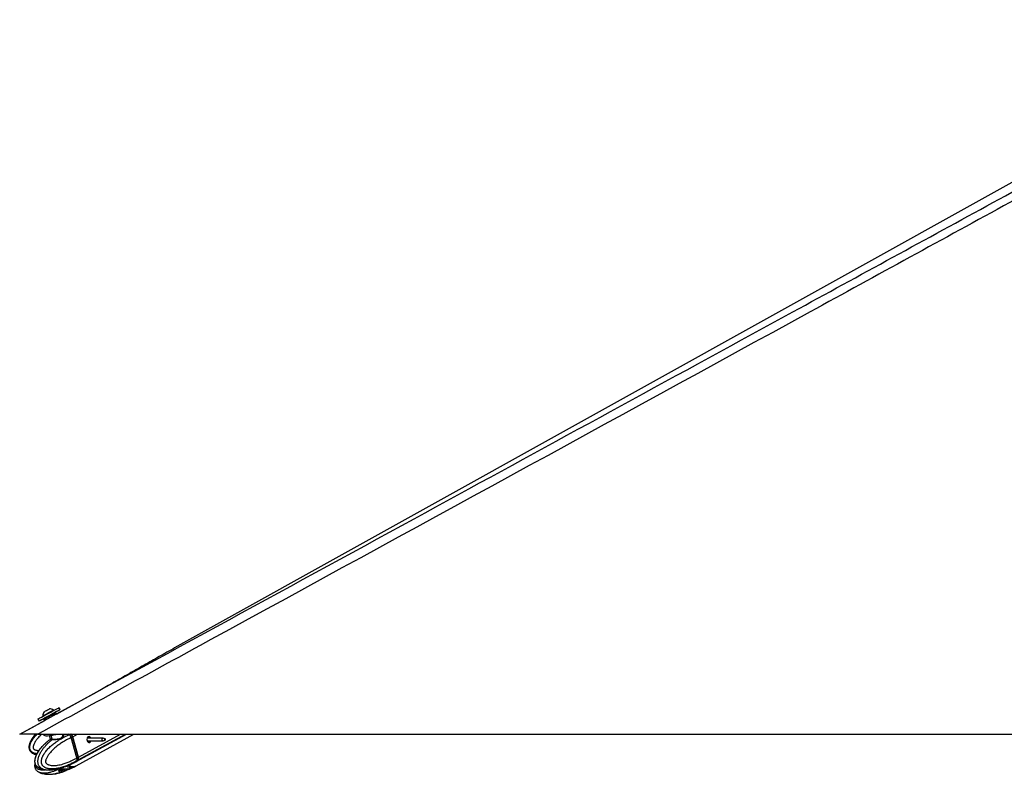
# Model space of a CAD drawing. Header units: millimetres. Extents: x 20 to 19889, y 40 to 15516.
# Tile 78 of 115: x 12700 to 14248, y 6549 to 7736. Entities that reach past the tile are written whole.
import ezdxf

# ---------------------------------------------------------------- set-up
doc = ezdxf.new("R2010")
doc.units = ezdxf.units.MM
doc.header["$LTSCALE"] = 2

msp = doc.modelspace()

# ---------------------------------------------------------------- linework, layer by layer
at = {"color": 7, "linetype": 'Continuous', "lineweight": 25}
for p, q in [((14701.56, 7725.2), (12943.57, 6747.85)), ((12757.74, 6644.01), (12826.15, 6681.36)), ((12751.74, 6644.58), (12755.25, 6646.49)), ((12753.57, 6649.59), (12753.22, 6650.24)), ((12756.61, 6646.09), (12757.74, 6644.01)), ((12763.42, 6650.93), (12761.75, 6654.01)), ((12699.97, 6612.47), (12739.31, 6633.95)), ((12728.72, 6636.06), (12730.39, 6632.98)), ((12736.52, 6641.16), (12736.88, 6640.51)), ((12739.31, 6633.95), (12738.16, 6636.06)), ((12738.56, 6637.42), (12742.07, 6639.33)), ((12728.72, 6612.47), (15268.62, 6612.47)), ((12737.17, 6612.47), (12737.4, 6611.63)), ((12767.77, 6611.64), (12767.55, 6612.47)), ((12788.83, 6569.31), (12867.8, 6612.47)), ((12788.87, 6562.64), (12879.59, 6612.47)), ((12746.46, 6609.98), (12747.89, 6604.73)), ((12777.82, 6611.54), (12777.96, 6611.59)), ((12782.99, 6608.07), (12780.91, 6606.93)), ((12780.91, 6606.93), (12780.91, 6606.93)), ((12789.66, 6574.9), (12780.91, 6606.93)), ((12791.74, 6576.03), (12782.99, 6608.07)), ((12791.9, 6576.19), (12783.14, 6608.23)), ((12792.3, 6576.34), (12783.55, 6608.38)), ((12831.05, 6606.07), (12806.01, 6606.07)), ((12806.01, 6601.71), (12831.05, 6601.71)), ((12834.33, 6604.87), (12831.47, 6605.99)), ((12831.47, 6601.79), (12834.33, 6602.92)), ((12778.98, 6564.29), (12786.2, 6567.87)), ((12786.2, 6567.86), (12788.36, 6569.05)), ((12789.22, 6570.37), (12789.09, 6570.29)), ((12791.21, 6571.45), (12789.22, 6570.37)), ((12789.66, 6574.9), (12789.67, 6574.89)), ((12789.67, 6574.89), (12791.74, 6576.03)), ((12766.17, 6557.32), (12762.08, 6555.64)), ((12762.91, 6555.98), (12763.54, 6555.58)), ((12763.54, 6555.58), (12772.02, 6557.2)), ((12766.26, 6557.34), (12765.99, 6557.38)), ((12771.12, 6561.04), (12769.15, 6560.31)), ((12778.18, 6564.02), (12774.08, 6562.35)), ((12778.18, 6557.29), (12774.08, 6555.61)), ((12776.86, 6557.67), (12781.3, 6559.98)), ((12778.56, 6557.45), (12778.18, 6557.29)), ((12778.99, 6557.59), (12786.23, 6561.19)), ((12779.15, 6564.32), (12779.11, 6564.3)), ((12783.55, 6561.21), (12781.3, 6559.98)), ((12786.23, 6561.19), (12788.39, 6562.37))]:
    msp.add_line(p, q, dxfattribs=at)
at = {"color": 8, "linetype": 'Continuous', "lineweight": 25}
for p, q in [((12777.96, 6611.59), (12779.56, 6612.47)), ((12783.55, 6608.38), (12791.03, 6612.47)), ((12791.74, 6571.74), (12866.25, 6612.47)), ((12792.3, 6576.34), (12858.41, 6612.47)), ((12750.85, 6604.59), (12749.28, 6610.34)), ((12807.18, 6607.92), (12807.73, 6608.22)), ((12761.29, 6554.89), (12761.44, 6554.33)), ((12763.3, 6552.63), (12762.46, 6555.8)), ((12764.76, 6555.81), (12765.62, 6552.62)), ((12771.12, 6554.31), (12770.42, 6556.89)), ((12773.55, 6557.49), (12774.08, 6555.61))]:
    msp.add_line(p, q, dxfattribs=at)
at = {"color": 7, "linetype": 'Continuous', "lineweight": 25, "flags": 128}
for points in [[(12728.72, 6636.06), (12728.73, 6636.06), (12729.18, 6636.32), (12730.26, 6636.9), (12731.9, 6637.8), (12734.06, 6638.98), (12736.65, 6640.39), (12739.57, 6641.97), (12742.7, 6643.68), (12745.93, 6645.44), (12749.14, 6647.18), (12752.2, 6648.84), (12754.98, 6650.35), (12757.4, 6651.66), (12759.35, 6652.71), (12760.75, 6653.47), (12761.56, 6653.91), (12761.75, 6654.01)], [(12738.73, 6637.49), (12737.16, 6636.64), (12734.74, 6635.33), (12732.8, 6634.28), (12731.39, 6633.52), (12730.58, 6633.08), (12730.4, 6632.99), (12730.86, 6633.24), (12731.93, 6633.83), (12733.57, 6634.73), (12735.73, 6635.9), (12738.32, 6637.31), (12741.24, 6638.9), (12744.37, 6640.61), (12747.61, 6642.36), (12750.81, 6644.1), (12753.87, 6645.76), (12756.66, 6647.28), (12759.07, 6648.59), (12761.02, 6649.64), (12762.42, 6650.4), (12763.23, 6650.83), (12763.41, 6650.93), (12762.96, 6650.67), (12761.89, 6650.09), (12760.24, 6649.19), (12758.08, 6648.01), (12755.49, 6646.6), (12755.46, 6646.58)], [(12736.52, 6641.16), (12736.68, 6641.25), (12737.41, 6641.65), (12738.7, 6642.35), (12740.44, 6643.3), (12742.51, 6644.43), (12744.76, 6645.65), (12747.02, 6646.88), (12749.11, 6648.02), (12750.9, 6648.98), (12752.23, 6649.71), (12753.02, 6650.13), (12753.22, 6650.24)], [(12738.43, 6647.6), (12738.64, 6647.71), (12739.43, 6648.14), (12740.7, 6648.83), (12742.27, 6649.69), (12743.89, 6650.57), (12745.31, 6651.34), (12746.32, 6651.89), (12746.77, 6652.13), (12746.78, 6652.13)], [(12737.4, 6611.63), (12737.41, 6611.59), (12738.03, 6610.79), (12739.33, 6610.22), (12741.25, 6609.89), (12743.71, 6609.81), (12746.63, 6610), (12749.9, 6610.44), (12753.38, 6611.11), (12756.94, 6612), (12758.68, 6612.5)], [(12782.97, 6608.29), (12783.04, 6608.28), (12783.09, 6608.27), (12783.13, 6608.25), (12783.14, 6608.23)], [(12807.81, 6608.37), (12806.69, 6607.37), (12805.93, 6605.83), (12805.64, 6604.01), (12805.87, 6602.16), (12806.58, 6600.58), (12807.66, 6599.5), (12808.95, 6599.09), (12810.26, 6599.42), (12811.37, 6600.42), (12812.06, 6601.71)], [(12831.47, 6601.79), (12831.02, 6601.71), (12830.43, 6601.9), (12829.94, 6602.38), (12829.62, 6603.1), (12829.51, 6603.94), (12829.64, 6604.77), (12829.99, 6605.47), (12830.49, 6605.92), (12831.09, 6606.07), (12831.47, 6605.99)], [(12834.4, 6602.95), (12834.63, 6603.16), (12834.79, 6603.48), (12834.85, 6603.87), (12834.8, 6604.26), (12834.65, 6604.59), (12834.42, 6604.82), (12834.15, 6604.9), (12833.88, 6604.84), (12833.64, 6604.62), (12833.48, 6604.3), (12833.42, 6603.91), (12833.47, 6603.53), (12833.62, 6603.19), (12833.85, 6602.97), (12834.12, 6602.88), (12834.4, 6602.95)], [(12788.59, 6569.18), (12790.16, 6570.18), (12791.74, 6571.74)], [(12791.9, 6576.19), (12791.9, 6576.18), (12791.89, 6576.15), (12791.86, 6576.11), (12791.81, 6576.07), (12791.74, 6576.03)]]:
    msp.add_lwpolyline(points, dxfattribs=at)
at = {"color": 8, "linetype": 'Continuous', "lineweight": 25, "flags": 128}
for points in [[(12777.82, 6611.54), (12776.61, 6612.37), (12776.05, 6612.72)], [(12783.14, 6608.23), (12783.14, 6608.22), (12783.13, 6608.19), (12783.11, 6608.15), (12783.06, 6608.11), (12782.99, 6608.07)]]:
    msp.add_lwpolyline(points, dxfattribs=at)
at = {"color": 7, "linetype": 'Continuous', "lineweight": 25}
for centre, radius, start, end in [((12747.15, 6641.51), 10.63, 145.06356, 181.86113), ((12747.15, 6641.51), 10.63, 55.18441, 91.98198), ((12775.08, 6606.06), 8.78, 15.28745, 46.91625), ((12749.69, 6604.23), 1.22, 314.82424, 17.27108), ((12808.99, 6605.48), 3.12, 10.94562, 112.24012), ((12787.41, 6574.6), 5.19, 326.5269, 19.49262), ((12768.84, 6549.91), 6.49, 90.75538, 110.81653), ((12783.54, 6573.91), 12.47, 237.59086, 295.30868)]:
    msp.add_arc(centre, radius, start, end, dxfattribs=at)
at = {"color": 8, "linetype": 'Continuous', "lineweight": 25}
for centre, radius, start, end in [((12781.47, 6576.46), 9.81, 298.84123, 321.04409), ((12781.74, 6575.42), 15.45, 239.92937, 268.39857), ((12781.44, 6570.08), 10.1, 269.24234, 298.33115)]:
    msp.add_arc(centre, radius, start, end, dxfattribs=at)
at = {"color": 7, "linetype": 'Continuous', "lineweight": 25}
for centre, major_axis, ratio, start_param, end_param in [((12747.38, 6641.08), (9.23, 5.01), 0.0146119, 3.1422355, 6.2838282), ((12746.91, 6641.96), (8.35, 4.54), 0.0162743, 3.1403985, 6.2856653), ((12746.91, 6641.96), (4.83, 2.63), 0.0162743, 3.1420832, 6.2839806), ((12778.81, 6608.1), (-2.84, 5.28), 0.648436, 4.3708778, 5.3334285), ((12779.21, 6608.32), (-2.55, 4.76), 0.6471977, 4.3713524, 5.3339031), ((12778.01, 6588.18), (-10.29, 19.16), 0.6475393, 3.1464175, 3.4086712), ((12787.56, 6576.06), (-2.84, 5.28), 0.648436, 3.408327, 4.3708778), ((12778, 6581.48), (-10.33, 19.14), 0.6465662, 2.7973211, 3.1657028)]:
    msp.add_ellipse(centre, major_axis=major_axis, ratio=ratio, start_param=start_param, end_param=end_param, dxfattribs=at)
at = {"color": 8, "linetype": 'Continuous', "lineweight": 25}
msp.add_ellipse((12778, 6581.48), major_axis=(-10.62, 18.98), ratio=0.6705683, start_param=2.3436916, end_param=2.7871428, dxfattribs=at)
at = {"color": 7, "linetype": 'Continuous', "lineweight": 25}
for points, knots in [([(14778.33, 7736), (14709.01, 7697.58), (14535.62, 7601.48), (14256.9, 7448.43), (13733.82, 7161.72), (13224.23, 6883.19), (12819.33, 6661.97), (12728.72, 6612.47)], [0, 0, 0, 0, 0.1020033, 0.2551145, 0.4082261, 0.8675761, 1, 1, 1, 1]), ([(12699.97, 6612.47), (12906.69, 6725.33), (13296.5, 6938.14), (13686.47, 7151.16), (13869.63, 7251.21)], [0, 0, 0, 0, 0.5303206, 1, 1, 1, 1]), ([(12943.57, 6747.85), (12939.53, 6745.6), (12931.4, 6741.07), (12919.4, 6734.33), (12907.46, 6727.58), (12895.57, 6720.83), (12883.71, 6714.09), (12871.87, 6707.35), (12860.04, 6700.6), (12848.19, 6693.86), (12836.81, 6687.39), (12829.4, 6683.2), (12825.93, 6681.24)], [0, 0, 0, 0, 0.0967613, 0.1945357, 0.2933215, 0.3931175, 0.4939234, 0.5957393, 0.6985661, 0.8024052, 0.9072587, 1, 1, 1, 1]), ([(12755.25, 6646.49), (12755.36, 6646.54), (12755.57, 6646.63), (12755.91, 6646.62), (12756.23, 6646.5), (12756.45, 6646.32), (12756.56, 6646.17), (12756.6, 6646.11), (12756.61, 6646.09)], [0, 0, 0, 0, 0.2146235, 0.4292464, 0.643886, 0.8585536, 0.9678136, 1, 1, 1, 1]), ([(12738.16, 6636.06), (12738.15, 6636.08), (12738.12, 6636.14), (12738.05, 6636.32), (12738.02, 6636.6), (12738.1, 6636.94), (12738.28, 6637.23), (12738.47, 6637.36), (12738.56, 6637.42)], [0, 0, 0, 0, 0.03218644, 0.1414464, 0.35611404, 0.57075357, 0.78537648, 1, 1, 1, 1]), ([(12738.1, 6636.89), (12738.07, 6636.79), (12738.02, 6636.58), (12738.05, 6636.28), (12738.14, 6636.13), (12738.17, 6636.07)], [0, 0, 0, 0, 0.36941013, 0.78238702, 1, 1, 1, 1]), ([(12738.16, 6636.06), (12738.15, 6636.08), (12738.12, 6636.14), (12738.06, 6636.28), (12738.05, 6636.41), (12738.05, 6636.49)], [0, 0, 0, 0, 0.1144207, 0.5028325, 1, 1, 1, 1]), ([(12728.72, 6612.47), (12726.79, 6612.47), (12722.88, 6612.47), (12717.73, 6612.47), (12713.38, 6612.47), (12709.92, 6612.47), (12706.85, 6612.47), (12703.66, 6612.47), (12701.38, 6612.47), (12700.14, 6612.47), (12700.03, 6612.47), (12699.97, 6612.47)], [0, 0, 0, 0, 0.125074, 0.2528462, 0.338625, 0.426559, 0.5124713, 0.6014208, 0.7600165, 0.8786617, 1, 1, 1, 1]), ([(12724.83, 6612.47), (12724.19, 6611.72), (12722.91, 6610.21), (12721.12, 6607.86), (12719.45, 6605.44), (12717.92, 6602.92), (12716.79, 6600.72), (12716.01, 6598.89), (12715.41, 6597.27), (12714.87, 6595.36), (12714.51, 6593.17), (12714.47, 6590.93), (12714.8, 6588.91), (12715.45, 6587.15), (12716.29, 6585.71), (12717.36, 6584.42), (12718.5, 6583.42), (12719.8, 6582.53), (12721.25, 6581.76), (12723.06, 6581.04), (12724.78, 6580.52), (12725.93, 6580.3), (12726.37, 6580.22)], [0, 0, 0, 0, 0.0709195, 0.1422382, 0.2122653, 0.2825194, 0.3537991, 0.389694, 0.4256886, 0.4783777, 0.5317109, 0.584702, 0.6389475, 0.6782675, 0.7187334, 0.7580537, 0.7983618, 0.8273018, 0.8714306, 0.9161469, 0.9674891, 1, 1, 1, 1]), ([(12741.48, 6598.74), (12740.74, 6598.1), (12738.49, 6596.14), (12735.36, 6592.93), (12731.98, 6589.18), (12729.35, 6585.66), (12727.16, 6582.07), (12725.56, 6578.67), (12724.47, 6575.66), (12723.74, 6573.02), (12723.42, 6570.44), (12723.52, 6567.95), (12724.04, 6565.78), (12724.94, 6563.87), (12726.1, 6562.38), (12727.59, 6560.98), (12728.8, 6560.07), (12729.59, 6559.7), (12729.67, 6559.66)], [0, 0, 0, 0, 0.0705559, 0.2148217, 0.3199771, 0.4156213, 0.503299, 0.5858902, 0.6440494, 0.6939637, 0.743598, 0.7896215, 0.8330911, 0.8686393, 0.9086119, 0.9420302, 0.9941654, 1, 1, 1, 1]), ([(12729.68, 6559.68), (12729.65, 6559.69), (12729.35, 6559.83), (12728.8, 6560.2), (12728, 6560.76), (12727.24, 6561.43), (12726.47, 6562.24), (12725.72, 6563.23), (12725.08, 6564.36), (12724.56, 6565.64), (12724.19, 6567.06), (12723.99, 6568.66), (12723.99, 6570.32), (12724.13, 6571.84), (12724.37, 6573.21), (12724.64, 6574.41), (12724.97, 6575.6), (12725.52, 6577.28), (12726.38, 6579.39), (12727.59, 6581.85), (12728.94, 6584.19), (12731.12, 6587.56), (12734.31, 6591.66), (12738.52, 6596.17), (12741.46, 6598.77), (12742.89, 6600.03)], [0, 0, 0, 0, 0.0020226, 0.0243154, 0.0467013, 0.0694647, 0.0924116, 0.1185086, 0.1451524, 0.1680147, 0.1949566, 0.2228378, 0.2514194, 0.2807009, 0.3026488, 0.3247466, 0.3472077, 0.3697577, 0.4229543, 0.4766852, 0.5315046, 0.5865381, 0.7260281, 0.8668809, 1, 1, 1, 1]), ([(12789.09, 6570.29), (12789.09, 6570.29), (12787.58, 6569.4), (12784.51, 6567.69), (12780.35, 6565.61), (12776.66, 6563.94), (12773.45, 6562.62), (12770.21, 6561.42), (12766.47, 6560.21), (12763.01, 6559.27), (12759.85, 6558.59), (12757.11, 6558.11), (12754, 6557.73), (12751.06, 6557.6), (12748.66, 6557.66), (12746.79, 6557.81), (12744.92, 6558.08), (12743.16, 6558.49), (12741.51, 6559.02), (12740.18, 6559.59), (12738.8, 6560.36), (12737.66, 6561.18), (12736.58, 6562.24), (12735.79, 6563.23), (12735.12, 6564.36), (12734.6, 6565.64), (12734.23, 6567.06), (12734.04, 6568.66), (12734.07, 6570.32), (12734.33, 6572.26), (12734.78, 6574.03), (12735.32, 6575.6), (12735.82, 6576.82), (12736.4, 6578.08), (12737.3, 6579.79), (12738.54, 6581.85), (12740.18, 6584.19), (12742.09, 6586.61), (12744.28, 6589.09), (12746.74, 6591.58), (12749.3, 6593.94), (12751.94, 6596.19), (12754.66, 6598.32), (12757.46, 6600.36), (12760.3, 6602.28), (12763.41, 6604.23), (12766.77, 6606.19), (12770.41, 6608.12), (12774.09, 6609.92), (12776.58, 6611.01), (12777.82, 6611.54), (12777.82, 6611.54)], [0, 0, 0, 0, 0.0000008, 0.042299, 0.0846619, 0.113207, 0.1417743, 0.1704145, 0.1990828, 0.2400849, 0.2606388, 0.2812106, 0.3109121, 0.3407066, 0.3567836, 0.372889, 0.389106, 0.4053766, 0.4193382, 0.4333787, 0.4417605, 0.4587233, 0.4673511, 0.4771632, 0.4871809, 0.4957769, 0.5059066, 0.5163896, 0.5271359, 0.5381454, 0.5546926, 0.5631377, 0.5716162, 0.5816048, 0.5916249, 0.611827, 0.6324383, 0.6531302, 0.6793218, 0.7055961, 0.7320587, 0.7585654, 0.7855607, 0.8125867, 0.8396948, 0.8668266, 0.9000365, 0.9332808, 0.9666242, 0.9999992, 1, 1, 1, 1]), ([(12780.91, 6606.93), (12778.53, 6605.8), (12773.75, 6603.54), (12767.33, 6599.75), (12761.61, 6595.86), (12757.4, 6592.58), (12754.12, 6589.71), (12751.7, 6587.42), (12749.35, 6584.97), (12747.34, 6582.63), (12745.66, 6580.45), (12744.27, 6578.45), (12742.99, 6576.31), (12741.97, 6574.28), (12741.24, 6572.38), (12740.86, 6570.98), (12740.69, 6569.83), (12740.66, 6569.08), (12740.73, 6568.43), (12740.85, 6567.92), (12741.07, 6567.42), (12741.36, 6566.94), (12741.94, 6566.24), (12742.82, 6565.5), (12744, 6564.81), (12745.23, 6564.27), (12747.12, 6563.66), (12749.73, 6563.18), (12752.98, 6562.99), (12756.21, 6563.12), (12759.83, 6563.53), (12763.87, 6564.29), (12768.9, 6565.61), (12774.48, 6567.51), (12780.09, 6569.89), (12785.16, 6572.36), (12788.16, 6574.05), (12789.66, 6574.9)], [0, 0, 0, 0, 0.0737382, 0.1477499, 0.2040902, 0.2606163, 0.2892634, 0.3179527, 0.346811, 0.3757532, 0.3953177, 0.4149389, 0.4348278, 0.4548835, 0.4678942, 0.4811204, 0.4871973, 0.4933926, 0.4974322, 0.5016088, 0.5050429, 0.5101356, 0.5153535, 0.5279137, 0.5408256, 0.5534139, 0.5660825, 0.5981467, 0.6305735, 0.6616784, 0.6928908, 0.7368231, 0.7808927, 0.8428379, 0.9050024, 0.9524643, 1, 1, 1, 1]), ([(12747.99, 6603.95), (12746.33, 6602.8), (12744.56, 6601.56), (12742.9, 6600.04), (12742.79, 6599.94)], [0, 0, 0, 0, 0.9333471, 1, 1, 1, 1]), ([(12750.55, 6603.37), (12750.36, 6603.37), (12749.36, 6603.37), (12748.03, 6603.41), (12747.27, 6603.53), (12747.7, 6603.89), (12747.91, 6604.07)], [0, 0, 0, 0, 0.0729228, 0.380807, 0.6951213, 1, 1, 1, 1]), ([(12747.85, 6604.73), (12747.89, 6604.63), (12747.97, 6604.37), (12747.83, 6604.06), (12747.74, 6603.95), (12747.75, 6603.96), (12747.75, 6603.96)], [0, 0, 0, 0, 0.2201731, 0.5330298, 0.8182143, 1, 1, 1, 1]), ([(12747.95, 6604.74), (12747.93, 6604.73), (12747.78, 6604.59), (12748.5, 6604.62), (12749.72, 6604.59), (12750.67, 6604.59), (12750.85, 6604.59)], [0, 0, 0, 0, 0.0490375, 0.4775741, 0.8998589, 1, 1, 1, 1]), ([(12780.91, 6606.93), (12780.82, 6607.25), (12780.63, 6607.88), (12780.22, 6608.81), (12779.71, 6609.69), (12779.16, 6610.44), (12778.58, 6611.06), (12778.19, 6611.41), (12777.98, 6611.58), (12777.96, 6611.59)], [0, 0, 0, 0, 0.1727183, 0.3504478, 0.5231653, 0.700887, 0.8420862, 0.9859711, 1, 1, 1, 1]), ([(12807.92, 6606.07), (12807.83, 6606.34), (12807.64, 6606.95), (12807.39, 6607.54), (12807.22, 6607.8), (12807.16, 6607.9)], [0, 0, 0, 0, 0.3267009, 0.7478659, 1, 1, 1, 1]), ([(12807.39, 6599.79), (12807.51, 6599.83), (12807.96, 6600), (12808.51, 6600.67), (12808.66, 6601.37), (12808.73, 6601.71)], [0, 0, 0, 0, 0.1573787, 0.5908351, 1, 1, 1, 1]), ([(12807.73, 6608.22), (12807.79, 6608.18), (12807.89, 6608.11), (12807.93, 6608), (12807.94, 6607.96)], [0, 0, 0, 0, 0.5888012, 1, 1, 1, 1]), ([(12809.42, 6601.71), (12809.42, 6601.61), (12809.44, 6601.1), (12808.99, 6600.29), (12808.43, 6599.59), (12807.97, 6599.44), (12807.86, 6599.4)], [0, 0, 0, 0, 0.1007509, 0.4816925, 0.8740657, 1, 1, 1, 1]), ([(12807.94, 6607.96), (12808.03, 6607.71), (12808.2, 6607.23), (12808.43, 6606.45), (12808.54, 6606.07)], [0, 0, 0, 0, 0.526903, 1, 1, 1, 1]), ([(12723.92, 6566.64), (12723.87, 6566.49), (12723.61, 6565.5), (12723.43, 6563.62), (12723.51, 6561.14), (12724.04, 6558.97), (12724.94, 6557.06), (12726.11, 6555.58), (12727.59, 6554.17), (12728.78, 6553.28), (12729.55, 6552.92), (12729.61, 6552.89)], [0, 0, 0, 0, 0.0295236, 0.1877477, 0.3344528, 0.4729748, 0.5863517, 0.7136059, 0.8200836, 0.9862109, 1, 1, 1, 1]), ([(12789.67, 6574.89), (12789.74, 6574.59), (12789.9, 6573.96), (12789.99, 6573.06), (12789.95, 6572.2), (12789.8, 6571.48), (12789.57, 6570.88), (12789.36, 6570.54), (12789.24, 6570.38), (12789.22, 6570.37)], [0, 0, 0, 0, 0.1727117, 0.3504341, 0.523145, 0.7008597, 0.8420721, 0.9859711, 1, 1, 1, 1]), ([(12729.83, 6552.79), (12730.31, 6552.54), (12731.48, 6551.94), (12733.68, 6551.07), (12736.78, 6550.14), (12741.01, 6549.36), (12744.19, 6549.26), (12745.99, 6549.2)], [0, 0, 0, 0, 0.0930433, 0.2235947, 0.4111939, 0.6660857, 1, 1, 1, 1]), ([(12729.88, 6559.56), (12730.37, 6559.31), (12731.55, 6558.71), (12733.77, 6557.83), (12736.89, 6556.92), (12739.85, 6556.32), (12741.76, 6556.23), (12742.28, 6556.21)], [0, 0, 0, 0, 0.1223668, 0.2934936, 0.5397529, 0.8747136, 1, 1, 1, 1]), ([(12745.98, 6549.2), (12747.91, 6549.26), (12751.5, 6549.37), (12756.3, 6550.11), (12760.05, 6550.88), (12762.96, 6551.62), (12765.52, 6552.34), (12767.21, 6552.92), (12768.13, 6553.24)], [0, 0, 0, 0, 0.2499027, 0.4654675, 0.6365256, 0.7566059, 0.8664957, 1, 1, 1, 1]), ([(12746.18, 6555.97), (12748.08, 6556.04), (12751.64, 6556.16), (12756.4, 6556.88), (12760.16, 6557.66), (12763.11, 6558.41), (12765.99, 6559.22), (12767.96, 6559.9), (12769.15, 6560.31)], [0, 0, 0, 0, 0.2367816, 0.4422864, 0.6072986, 0.7258786, 0.8350183, 1, 1, 1, 1]), ([(12761.44, 6554.33), (12761.35, 6554.48), (12761.17, 6554.78), (12761.38, 6555.25), (12761.77, 6555.52), (12762.04, 6555.63), (12762.08, 6555.64)], [0, 0, 0, 0, 0.320917, 0.6423854, 0.9503785, 1, 1, 1, 1]), ([(12761.44, 6554.33), (12761.77, 6553.97), (12762.42, 6553.25), (12763.01, 6552.84), (12763.3, 6552.63)], [0, 0, 0, 0, 0.4967217, 1, 1, 1, 1]), ([(12762.07, 6555.19), (12762.07, 6555.18), (12762.07, 6555.11), (12762.01, 6555.08), (12761.93, 6555.11), (12761.83, 6555.21), (12761.76, 6555.3), (12761.71, 6555.41), (12761.7, 6555.42)], [0, 0, 0, 0, 0.0221155, 0.2988772, 0.5833427, 0.6886331, 0.9722709, 1, 1, 1, 1]), ([(12762.05, 6555.19), (12762.08, 6555.28), (12762.15, 6555.45), (12762.12, 6555.62), (12762.11, 6555.71)], [0, 0, 0, 0, 0.5180637, 1, 1, 1, 1]), ([(12764.17, 6552.47), (12763.93, 6552.48), (12763.55, 6552.5), (12763.37, 6552.59), (12763.3, 6552.63)], [0, 0, 0, 0, 0.64357563, 1, 1, 1, 1]), ([(12765.62, 6552.62), (12765.28, 6552.57), (12764.75, 6552.48), (12764.32, 6552.47), (12764.17, 6552.47)], [0, 0, 0, 0, 0.6435761, 1, 1, 1, 1]), ([(12771.12, 6554.31), (12770.24, 6553.95), (12768.47, 6553.23), (12766.58, 6552.83), (12765.62, 6552.62)], [0, 0, 0, 0, 0.4967217, 1, 1, 1, 1]), ([(12766.17, 6557.32), (12766.45, 6557.42), (12766.99, 6557.6), (12768.06, 6557.69), (12768.89, 6557.66), (12769.34, 6557.62), (12769.42, 6557.61)], [0, 0, 0, 0, 0.3050923, 0.6095832, 0.9298248, 1, 1, 1, 1]), ([(12768.75, 6556.39), (12768.78, 6556.27), (12768.82, 6556.03), (12768.72, 6555.67), (12768.52, 6555.38), (12768.21, 6555.16), (12767.92, 6555.08), (12767.61, 6555.07), (12767.3, 6555.13), (12766.95, 6555.32), (12766.67, 6555.61), (12766.58, 6555.85), (12766.53, 6555.97)], [0, 0, 0, 0, 0.1043681, 0.2087075, 0.3127248, 0.4190019, 0.5282372, 0.5686689, 0.6775865, 0.7865951, 0.8932335, 1, 1, 1, 1]), ([(12775.38, 6557.59), (12774.4, 6557.51), (12772.42, 6557.36), (12770.42, 6557.52), (12769.42, 6557.61)], [0, 0, 0, 0, 0.4969746, 1, 1, 1, 1]), ([(12771.12, 6561.04), (12771.45, 6561.19), (12772.11, 6561.49), (12773.12, 6561.95), (12773.76, 6562.22), (12774.04, 6562.33), (12774.08, 6562.35)], [0, 0, 0, 0, 0.32091697, 0.64238538, 0.95037848, 1, 1, 1, 1]), ([(12774.08, 6555.61), (12773.82, 6555.51), (12773.31, 6555.3), (12772.36, 6554.87), (12771.62, 6554.53), (12771.22, 6554.35), (12771.12, 6554.31)], [0, 0, 0, 0, 0.2990505, 0.5979905, 0.9014906, 1, 1, 1, 1]), ([(12775.38, 6557.59), (12775.73, 6557.62), (12776.27, 6557.66), (12776.7, 6557.67), (12776.86, 6557.67)], [0, 0, 0, 0, 0.6351848, 1, 1, 1, 1]), ([(12776.86, 6557.67), (12777.1, 6557.66), (12777.47, 6557.65), (12777.65, 6557.6), (12777.72, 6557.58)], [0, 0, 0, 0, 0.6350635, 1, 1, 1, 1]), ([(12777.72, 6557.58), (12777.97, 6557.5), (12778.49, 6557.34), (12778.9, 6557.5), (12779.1, 6557.58)], [0, 0, 0, 0, 0.4969746, 1, 1, 1, 1]), ([(12778.18, 6564.02), (12778.4, 6564.11), (12778.84, 6564.29), (12779.15, 6564.38), (12779.14, 6564.35), (12779.13, 6564.34)], [0, 0, 0, 0, 0.3904128, 0.7800559, 1, 1, 1, 1])]:
    msp.add_open_spline(points, degree=3, knots=knots, dxfattribs=at)
at = {"color": 8, "linetype": 'Continuous', "lineweight": 25}
for points, knots in [([(13869.63, 7251.21), (13885.02, 7259.62), (14005.29, 7325.3), (14230.56, 7448.42), (14509.77, 7601.1), (14684.51, 7696.82), (14753.96, 7734.86)], [0, 0, 0, 0, 0.0522952, 0.4086281, 0.7649608, 1, 1, 1, 1]), ([(12726.95, 6581.45), (12726.34, 6581.55), (12725.31, 6581.73), (12723.46, 6582.23), (12721.82, 6582.84), (12720.22, 6583.71), (12719.01, 6584.54), (12717.95, 6585.55), (12717.05, 6586.73), (12716.35, 6588.06), (12715.88, 6589.61), (12715.68, 6591.26), (12715.74, 6593.23), (12716.08, 6595.06), (12716.57, 6596.7), (12717.04, 6598), (12717.62, 6599.34), (12718.54, 6601.19), (12719.86, 6603.43), (12721.65, 6606.03), (12723.79, 6608.74), (12725.64, 6610.9), (12726.89, 6612.16), (12727.19, 6612.47)], [0, 0, 0, 0, 0.0451668, 0.0766207, 0.1402763, 0.1726531, 0.2094746, 0.2470676, 0.279325, 0.3173386, 0.3566774, 0.3970045, 0.4383191, 0.5004151, 0.5321064, 0.5639233, 0.6014068, 0.6390087, 0.7148201, 0.7921672, 0.8698165, 0.9681043, 1, 1, 1, 1]), ([(12734.88, 6612.47), (12734.27, 6611.9), (12732.68, 6610.44), (12730.27, 6607.93), (12727.94, 6605.28), (12726.04, 6602.83), (12724.5, 6600.61), (12723.11, 6598.28), (12722.07, 6596.09), (12721.39, 6594.09), (12721.09, 6592.64), (12721.04, 6591.47), (12721.11, 6590.73), (12721.29, 6590.09), (12721.54, 6589.61), (12721.89, 6589.15), (12722.36, 6588.73), (12723.23, 6588.14), (12724.51, 6587.56), (12726.18, 6587.07), (12727.89, 6586.77), (12729.21, 6586.58), (12729.95, 6586.58), (12730.12, 6586.58)], [0, 0, 0, 0, 0.0680859, 0.17488, 0.2819847, 0.3543862, 0.426997, 0.5005989, 0.5748178, 0.6229657, 0.6719111, 0.6943996, 0.7173262, 0.7322752, 0.7477314, 0.7604396, 0.7792861, 0.7985954, 0.8450762, 0.8928586, 0.9394435, 0.9863255, 1, 1, 1, 1]), ([(12767.92, 6612.47), (12767.98, 6612.44), (12768.59, 6612.08), (12768.94, 6610.67), (12768.76, 6609.09), (12767.93, 6607.47), (12766.58, 6606.01), (12763.87, 6604.65), (12760.54, 6603.87), (12756.91, 6603.51), (12753.3, 6603.38), (12751.43, 6603.37), (12750.55, 6603.37)], [0, 0, 0, 0, 0.0110969, 0.1272, 0.2575799, 0.2923058, 0.4137565, 0.5327239, 0.6447162, 0.7636399, 0.8890203, 1, 1, 1, 1]), ([(12750.55, 6603.37), (12749.49, 6602.48), (12747.24, 6600.59), (12743.91, 6597.46), (12741.12, 6594.58), (12738.96, 6592.12), (12737.37, 6590.2), (12735.83, 6588.18), (12734.35, 6586.09), (12732.96, 6583.9), (12731.66, 6581.6), (12730.67, 6579.57), (12729.95, 6577.85), (12729.39, 6576.31), (12728.83, 6574.5), (12728.38, 6572.37), (12728.15, 6570.16), (12728.2, 6568.1), (12728.49, 6566.28), (12728.95, 6564.74), (12729.58, 6563.33), (12730.29, 6562.19), (12731.13, 6561.14), (12732.07, 6560.18), (12733.28, 6559.23), (12734.61, 6558.41), (12736.06, 6557.72), (12737.56, 6557.16), (12739.26, 6556.69), (12741.16, 6556.31), (12743.24, 6556.07), (12744.92, 6555.97), (12745.9, 6555.98), (12746.18, 6555.99)], [0, 0, 0, 0, 0.065637, 0.138792, 0.2121141, 0.2491189, 0.2861624, 0.3233522, 0.3606078, 0.3971886, 0.433888, 0.4711232, 0.489874, 0.5086769, 0.5362007, 0.564061, 0.5917425, 0.6200794, 0.6406194, 0.661758, 0.6822982, 0.7033544, 0.7184721, 0.7415241, 0.7648831, 0.7917033, 0.8187373, 0.8462495, 0.8738658, 0.9107723, 0.9478007, 0.9851106, 1, 1, 1, 1]), ([(12750.85, 6604.59), (12751.69, 6604.59), (12753.47, 6604.59), (12756.88, 6604.63), (12760.31, 6604.88), (12763.42, 6605.53), (12765.95, 6606.77), (12767.16, 6608.18), (12767.86, 6609.73), (12768.11, 6610.85), (12767.76, 6611.52), (12767.71, 6611.6)], [0, 0, 0, 0, 0.12698104, 0.26974645, 0.40374858, 0.52826305, 0.65927126, 0.79346409, 0.83214704, 0.97871332, 1, 1, 1, 1]), ([(12725.01, 6563.91), (12725.01, 6563.89), (12724.95, 6563.61), (12724.92, 6563.03), (12724.91, 6562.29), (12724.98, 6561.64), (12725.11, 6561.13), (12725.32, 6560.63), (12725.59, 6560.15), (12726.13, 6559.46), (12726.94, 6558.72), (12728.01, 6558.02), (12729.13, 6557.49), (12730.83, 6556.88), (12733.17, 6556.41), (12736.08, 6556.24), (12738.24, 6556.31), (12739.41, 6556.46), (12739.64, 6556.5)], [0, 0, 0, 0, 0.0019892, 0.0342165, 0.0670714, 0.0884942, 0.1106437, 0.1288552, 0.1558633, 0.1835347, 0.2501441, 0.3186189, 0.3853775, 0.4525619, 0.6226056, 0.7945719, 0.9595277, 1, 1, 1, 1]), ([(12763.4, 6558.5), (12762.64, 6558.08), (12760.99, 6557.18), (12758.41, 6555.92), (12755.67, 6554.71), (12752.51, 6553.48), (12749.57, 6552.54), (12746.87, 6551.85), (12744.53, 6551.36), (12741.87, 6550.98), (12739.33, 6550.83), (12737.25, 6550.89), (12735.62, 6551.03), (12733.98, 6551.3), (12732.43, 6551.7), (12730.97, 6552.21), (12730.07, 6552.68), (12729.62, 6552.91)], [0, 0, 0, 0, 0.0710116, 0.1539556, 0.2371118, 0.3203494, 0.4393977, 0.4990755, 0.558805, 0.6450424, 0.7315498, 0.778229, 0.8249905, 0.872076, 0.9193172, 0.9598542, 1, 1, 1, 1]), ([(12745.99, 6549.21), (12746.47, 6549.21), (12747.68, 6549.21), (12749.6, 6549.34), (12751.75, 6549.56), (12753.89, 6549.88), (12756.69, 6550.4), (12760.12, 6551.21), (12762.82, 6552.05), (12764.17, 6552.47)], [0, 0, 0, 0, 0.0796915, 0.1967798, 0.3139968, 0.4315367, 0.549162, 0.7743778, 1, 1, 1, 1])]:
    msp.add_open_spline(points, degree=3, knots=knots, dxfattribs=at)

doc.saveas('drawing.dxf')
